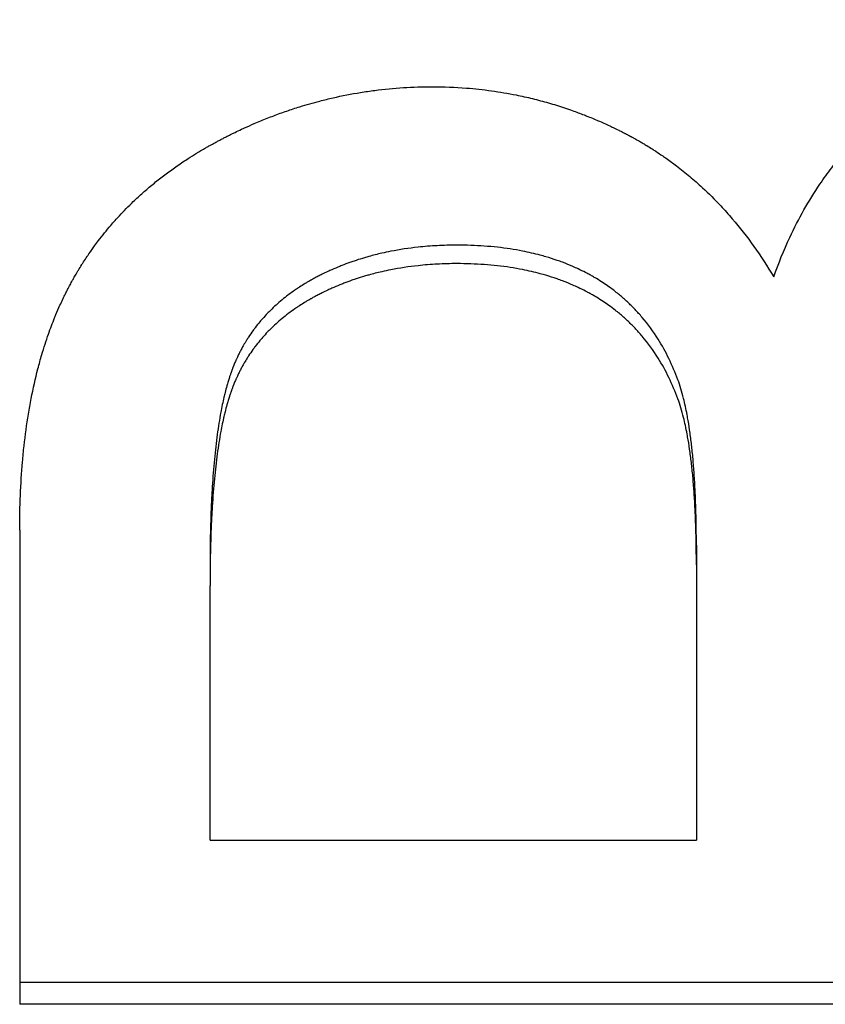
# Model space of a CAD drawing. Extents: x 0 to 59.1, y -2.4 to 2.4.
# Tile 2 of 13: x 0.635 to 0.875, y -1.427 to -1.133. Entities that reach past the tile are written whole.
import ezdxf

# ---------------------------------------------------------------- set-up
doc = ezdxf.new("R2010")
doc.units = 0
doc.header["$MEASUREMENT"] = 0
doc.layers.get('0').update_dxf_attribs({"linetype": 'CONTINUOUS'})

msp = doc.modelspace()

# ---------------------------------------------------------------- linework, layer by layer
for p, q in [((0.63518, -1.28529), (0.63518, -1.42653)), ((0.83677, -1.28972), (0.83677, -1.29564)), ((0.69189, -1.29588), (0.69189, -1.30182)), ((0.83677, -1.29564), (0.83677, -1.37763)), ((0.69189, -1.37763), (0.69189, -1.30182)), ((0.69189, -1.37763), (0.83677, -1.37763)), ((1.11518, -1.42653), (0.63518, -1.42653))]:
    msp.add_line(p, q)
for points, knots in [([(0.85982, -1.20983), (0.86124, -1.20577), (0.86283, -1.20185), (0.86458, -1.19808), (0.8659, -1.19526), (0.86731, -1.19252), (0.86881, -1.18987), (0.87031, -1.18721), (0.87191, -1.18465), (0.8736, -1.18216), (0.87416, -1.18134), (0.87474, -1.18052), (0.87532, -1.17971), (0.87649, -1.1781), (0.8777, -1.17652), (0.87895, -1.17498), (0.87957, -1.17421), (0.88021, -1.17345), (0.88086, -1.1727), (0.88215, -1.17121), (0.88348, -1.16975), (0.88486, -1.16832), (0.88555, -1.16761), (0.88624, -1.16691), (0.88695, -1.16622), (0.88801, -1.16519), (0.8891, -1.16417), (0.89021, -1.16318), (0.89058, -1.16285), (0.89095, -1.16252), (0.89133, -1.16219), (0.89208, -1.16154), (0.89284, -1.1609), (0.89361, -1.16027), (0.89399, -1.15995), (0.89438, -1.15964), (0.89477, -1.15933), (0.89536, -1.15886), (0.89595, -1.1584), (0.89655, -1.15794), (0.89714, -1.15749), (0.89775, -1.15704), (0.89836, -1.15659), (0.89897, -1.15615), (0.89958, -1.15571), (0.9002, -1.15528), (0.90041, -1.15513), (0.90062, -1.15499), (0.90082, -1.15485), (0.90114, -1.15463), (0.90145, -1.15442), (0.90177, -1.15421), (0.90187, -1.15413), (0.90198, -1.15406), (0.90208, -1.15399), (0.90261, -1.15364), (0.90314, -1.15329), (0.90367, -1.15295), (0.90378, -1.15288), (0.90389, -1.15281), (0.904, -1.15274), (0.90432, -1.15254), (0.90464, -1.15234), (0.90496, -1.15213), (0.90529, -1.15193), (0.90561, -1.15173), (0.90593, -1.15153), (0.90615, -1.1514), (0.90637, -1.15127), (0.90659, -1.15114), (0.90702, -1.15087), (0.90746, -1.15061), (0.9079, -1.15036), (0.90811, -1.15023), (0.90833, -1.1501), (0.90855, -1.14998), (0.90899, -1.14972), (0.90944, -1.14947), (0.90988, -1.14922), (0.9101, -1.1491), (0.91032, -1.14898), (0.91055, -1.14885), (0.91121, -1.14849), (0.91188, -1.14812), (0.91256, -1.14777), (0.91301, -1.14753), (0.91346, -1.1473), (0.91391, -1.14707), (0.91482, -1.14661), (0.91573, -1.14616), (0.91665, -1.14572), (0.91711, -1.1455), (0.91757, -1.14528), (0.91803, -1.14507), (0.91942, -1.14443), (0.92083, -1.14381), (0.92225, -1.14322), (0.92319, -1.14283), (0.92414, -1.14245), (0.9251, -1.14208), (0.92702, -1.14134), (0.92896, -1.14064), (0.93093, -1.14), (0.93192, -1.13967), (0.93291, -1.13936), (0.93391, -1.13906), (0.9369, -1.13816), (0.93995, -1.13736), (0.94307, -1.13666), (0.94514, -1.1362), (0.94724, -1.13578), (0.94937, -1.13541), (0.95362, -1.13467), (0.95798, -1.13411), (0.96245, -1.13374), (0.96691, -1.13337), (0.97148, -1.13319), (0.97616, -1.13319)], [0, 0, 0, 0, 0.166667, 0.166667, 0.166667, 0.291667, 0.291667, 0.291667, 0.416667, 0.416667, 0.416667, 0.458333, 0.458333, 0.458333, 0.541667, 0.541667, 0.541667, 0.583333, 0.583333, 0.583333, 0.666667, 0.666667, 0.666667, 0.708333, 0.708333, 0.708333, 0.770833, 0.770833, 0.770833, 0.791667, 0.791667, 0.791667, 0.833333, 0.833333, 0.833333, 0.854167, 0.854167, 0.854167, 0.885417, 0.885417, 0.885417, 0.916667, 0.916667, 0.916667, 0.947917, 0.947917, 0.947917, 0.958333, 0.958333, 0.958333, 0.973958, 0.973958, 0.973958, 0.979167, 0.979167, 0.979167, 1.005208, 1.005208, 1.005208, 1.010417, 1.010417, 1.010417, 1.026042, 1.026042, 1.026042, 1.041667, 1.041667, 1.041667, 1.052083, 1.052083, 1.052083, 1.072917, 1.072917, 1.072917, 1.083333, 1.083333, 1.083333, 1.104167, 1.104167, 1.104167, 1.114583, 1.114583, 1.114583, 1.145833, 1.145833, 1.145833, 1.166667, 1.166667, 1.166667, 1.208333, 1.208333, 1.208333, 1.229167, 1.229167, 1.229167, 1.291667, 1.291667, 1.291667, 1.333333, 1.333333, 1.333333, 1.416667, 1.416667, 1.416667, 1.458333, 1.458333, 1.458333, 1.583333, 1.583333, 1.583333, 1.666667, 1.666667, 1.666667, 1.833333, 1.833333, 1.833333, 2, 2, 2, 2]), ([(0.63518, -1.28529), (0.63518, -1.28175), (0.63525, -1.27828), (0.63539, -1.27489), (0.63553, -1.2715), (0.63574, -1.26819), (0.63602, -1.26496), (0.63616, -1.26334), (0.63632, -1.26174), (0.63649, -1.26016), (0.63685, -1.25693), (0.63728, -1.25379), (0.63778, -1.25072), (0.63804, -1.24916), (0.63831, -1.24761), (0.63861, -1.24609), (0.6392, -1.24304), (0.63986, -1.24009), (0.64061, -1.23722), (0.64098, -1.23578), (0.64137, -1.23437), (0.64178, -1.23298), (0.64239, -1.23089), (0.64305, -1.22885), (0.64375, -1.22687), (0.64433, -1.22521), (0.64494, -1.22359), (0.64558, -1.22201), (0.64571, -1.22169), (0.64584, -1.22137), (0.64597, -1.22106), (0.64637, -1.22012), (0.64677, -1.21919), (0.64718, -1.21827), (0.64746, -1.21766), (0.64774, -1.21705), (0.64803, -1.21645), (0.64817, -1.21615), (0.64831, -1.21585), (0.64846, -1.21556), (0.64868, -1.21511), (0.6489, -1.21467), (0.64912, -1.21423), (0.64934, -1.21379), (0.64957, -1.21335), (0.6498, -1.21292), (0.64987, -1.21277), (0.64995, -1.21263), (0.65003, -1.21248), (0.65026, -1.21205), (0.65049, -1.21162), (0.65073, -1.2112), (0.65088, -1.21091), (0.65104, -1.21063), (0.6512, -1.21034), (0.65128, -1.2102), (0.65136, -1.21006), (0.65144, -1.20992), (0.65169, -1.2095), (0.65193, -1.20907), (0.65218, -1.20865), (0.65234, -1.20838), (0.65251, -1.2081), (0.65268, -1.20782), (0.65301, -1.20726), (0.65335, -1.20671), (0.6537, -1.20616), (0.65387, -1.20589), (0.65404, -1.20562), (0.65422, -1.20535), (0.65457, -1.2048), (0.65492, -1.20426), (0.65528, -1.20373), (0.65546, -1.20346), (0.65565, -1.20319), (0.65583, -1.20292), (0.65638, -1.20213), (0.65694, -1.20133), (0.65751, -1.20055), (0.65789, -1.20003), (0.65827, -1.19951), (0.65866, -1.199), (0.65984, -1.19746), (0.66105, -1.19595), (0.66232, -1.19448), (0.66316, -1.1935), (0.66402, -1.19253), (0.6649, -1.19158), (0.66623, -1.19015), (0.6676, -1.18876), (0.66901, -1.1874), (0.66948, -1.18695), (0.66996, -1.1865), (0.67044, -1.18606), (0.67141, -1.18517), (0.67239, -1.18429), (0.67339, -1.18344), (0.6739, -1.18301), (0.6744, -1.18258), (0.67492, -1.18216), (0.67594, -1.18132), (0.67698, -1.18049), (0.67805, -1.17968), (0.67858, -1.17927), (0.67912, -1.17887), (0.67966, -1.17847), (0.68075, -1.17767), (0.68185, -1.17689), (0.68298, -1.17612), (0.68354, -1.17574), (0.68411, -1.17536), (0.68468, -1.17499), (0.68554, -1.17443), (0.68641, -1.17387), (0.68729, -1.17333), (0.68759, -1.17314), (0.68788, -1.17296), (0.68818, -1.17278), (0.68862, -1.17251), (0.68907, -1.17225), (0.68952, -1.17198), (0.68967, -1.17189), (0.68982, -1.17181), (0.68997, -1.17172), (0.69028, -1.17154), (0.69058, -1.17137), (0.69088, -1.17119), (0.69103, -1.17111), (0.69119, -1.17102), (0.69134, -1.17093), (0.69165, -1.17076), (0.69195, -1.17059), (0.69226, -1.17042), (0.69272, -1.17016), (0.69319, -1.16991), (0.69365, -1.16965), (0.69381, -1.16957), (0.69397, -1.16949), (0.69412, -1.1694), (0.69444, -1.16924), (0.69475, -1.16907), (0.69507, -1.16891), (0.69522, -1.16882), (0.69538, -1.16874), (0.69554, -1.16866), (0.69585, -1.1685), (0.69617, -1.16833), (0.69648, -1.16817), (0.69664, -1.16809), (0.6968, -1.16801), (0.69696, -1.16793), (0.69743, -1.16769), (0.6979, -1.16746), (0.69838, -1.16722), (0.69869, -1.16707), (0.69901, -1.16691), (0.69933, -1.16676), (0.69996, -1.16645), (0.7006, -1.16615), (0.70123, -1.16585), (0.70155, -1.16571), (0.70187, -1.16556), (0.70219, -1.16541), (0.70314, -1.16498), (0.7041, -1.16455), (0.70506, -1.16414), (0.7057, -1.16386), (0.70634, -1.16359), (0.70698, -1.16333), (0.70827, -1.1628), (0.70955, -1.16229), (0.71085, -1.1618), (0.71149, -1.16155), (0.71214, -1.16131), (0.71279, -1.16108), (0.71408, -1.16061), (0.71538, -1.16016), (0.71669, -1.15974), (0.71734, -1.15952), (0.71799, -1.15932), (0.71865, -1.15911), (0.72061, -1.1585), (0.72258, -1.15794), (0.72456, -1.15742), (0.72588, -1.15708), (0.72721, -1.15676), (0.72853, -1.15645), (0.73125, -1.15584), (0.73398, -1.1553), (0.73673, -1.15486), (0.73813, -1.15463), (0.73954, -1.15443), (0.74095, -1.15425), (0.74378, -1.15388), (0.74662, -1.15361), (0.74948, -1.15343), (0.75234, -1.15325), (0.75521, -1.15316), (0.75811, -1.15316)], [0, 0, 0, 0, 0.119568, 0.119568, 0.119568, 0.239137, 0.239137, 0.239137, 0.298921, 0.298921, 0.298921, 0.421205, 0.421205, 0.421205, 0.483705, 0.483705, 0.483705, 0.608705, 0.608705, 0.608705, 0.671205, 0.671205, 0.671205, 0.764955, 0.764955, 0.764955, 0.84308, 0.84308, 0.84308, 0.858705, 0.858705, 0.858705, 0.90558, 0.90558, 0.90558, 0.93683, 0.93683, 0.93683, 0.952455, 0.952455, 0.952455, 0.975893, 0.975893, 0.975893, 0.99933, 0.99933, 0.99933, 1.007143, 1.007143, 1.007143, 1.03058, 1.03058, 1.03058, 1.046205, 1.046205, 1.046205, 1.054018, 1.054018, 1.054018, 1.077455, 1.077455, 1.077455, 1.09308, 1.09308, 1.09308, 1.12433, 1.12433, 1.12433, 1.139955, 1.139955, 1.139955, 1.171205, 1.171205, 1.171205, 1.18683, 1.18683, 1.18683, 1.233705, 1.233705, 1.233705, 1.264955, 1.264955, 1.264955, 1.358705, 1.358705, 1.358705, 1.421205, 1.421205, 1.421205, 1.514955, 1.514955, 1.514955, 1.546205, 1.546205, 1.546205, 1.608705, 1.608705, 1.608705, 1.639955, 1.639955, 1.639955, 1.702455, 1.702455, 1.702455, 1.733705, 1.733705, 1.733705, 1.796205, 1.796205, 1.796205, 1.827455, 1.827455, 1.827455, 1.87433, 1.87433, 1.87433, 1.889955, 1.889955, 1.889955, 1.913393, 1.913393, 1.913393, 1.921205, 1.921205, 1.921205, 1.93683, 1.93683, 1.93683, 1.944643, 1.944643, 1.944643, 1.960268, 1.960268, 1.960268, 1.983705, 1.983705, 1.983705, 1.991518, 1.991518, 1.991518, 2.007143, 2.007143, 2.007143, 2.014955, 2.014955, 2.014955, 2.03058, 2.03058, 2.03058, 2.038393, 2.038393, 2.038393, 2.06183, 2.06183, 2.06183, 2.077455, 2.077455, 2.077455, 2.108705, 2.108705, 2.108705, 2.12433, 2.12433, 2.12433, 2.171205, 2.171205, 2.171205, 2.202455, 2.202455, 2.202455, 2.264955, 2.264955, 2.264955, 2.296205, 2.296205, 2.296205, 2.358705, 2.358705, 2.358705, 2.389955, 2.389955, 2.389955, 2.483705, 2.483705, 2.483705, 2.546205, 2.546205, 2.546205, 2.673921, 2.673921, 2.673921, 2.739137, 2.739137, 2.739137, 2.869568, 2.869568, 2.869568, 3, 3, 3, 3]), ([(0.75811, -1.15316), (0.76152, -1.15316), (0.76491, -1.15329), (0.76825, -1.15355), (0.77076, -1.15375), (0.77325, -1.15402), (0.77573, -1.15436), (0.7782, -1.1547), (0.78065, -1.15512), (0.78308, -1.15561), (0.7839, -1.15578), (0.7847, -1.15595), (0.78551, -1.15613), (0.78713, -1.15649), (0.78873, -1.15688), (0.79033, -1.15731), (0.79113, -1.15752), (0.79192, -1.15774), (0.79272, -1.15797), (0.79431, -1.15843), (0.79589, -1.15892), (0.79746, -1.15944), (0.79825, -1.1597), (0.79903, -1.15997), (0.79981, -1.16025), (0.80098, -1.16067), (0.80215, -1.1611), (0.80331, -1.16155), (0.8037, -1.1617), (0.80409, -1.16186), (0.80448, -1.16201), (0.80564, -1.16248), (0.80679, -1.16296), (0.80794, -1.16346), (0.80852, -1.16372), (0.80909, -1.16397), (0.80966, -1.16423), (0.81024, -1.16449), (0.81081, -1.16476), (0.81138, -1.16502), (0.81157, -1.16511), (0.81176, -1.1652), (0.81195, -1.1653), (0.81252, -1.16557), (0.81308, -1.16584), (0.81365, -1.16613), (0.81375, -1.16617), (0.81384, -1.16622), (0.81394, -1.16627), (0.81441, -1.1665), (0.81488, -1.16674), (0.81535, -1.16698), (0.81544, -1.16703), (0.81554, -1.16708), (0.81563, -1.16713), (0.81582, -1.16723), (0.81601, -1.16732), (0.8162, -1.16742), (0.81629, -1.16747), (0.81638, -1.16752), (0.81648, -1.16757), (0.81666, -1.16767), (0.81685, -1.16777), (0.81704, -1.16787), (0.81713, -1.16792), (0.81722, -1.16797), (0.81732, -1.16802), (0.8175, -1.16812), (0.81769, -1.16822), (0.81788, -1.16832), (0.81797, -1.16837), (0.81806, -1.16842), (0.81815, -1.16847), (0.81834, -1.16858), (0.81852, -1.16868), (0.81871, -1.16878), (0.8188, -1.16883), (0.81889, -1.16888), (0.81898, -1.16894), (0.81926, -1.16909), (0.81953, -1.16925), (0.81981, -1.16941), (0.81999, -1.16951), (0.82017, -1.16962), (0.82036, -1.16972), (0.82072, -1.16994), (0.82108, -1.17015), (0.82144, -1.17037), (0.82162, -1.17048), (0.8218, -1.17058), (0.82198, -1.17069), (0.82252, -1.17102), (0.82306, -1.17135), (0.82359, -1.17169), (0.82395, -1.17192), (0.8243, -1.17214), (0.82465, -1.17237), (0.82536, -1.17283), (0.82606, -1.1733), (0.82675, -1.17377), (0.8271, -1.17401), (0.82744, -1.17425), (0.82779, -1.17449), (0.82882, -1.17522), (0.82983, -1.17596), (0.83084, -1.17673), (0.8315, -1.17724), (0.83217, -1.17775), (0.83283, -1.17828), (0.83414, -1.17933), (0.83543, -1.18041), (0.8367, -1.18153), (0.83733, -1.18209), (0.83796, -1.18266), (0.83858, -1.18323), (0.84044, -1.18496), (0.84226, -1.18676), (0.84401, -1.18863), (0.84519, -1.18988), (0.84633, -1.19116), (0.84746, -1.19248), (0.84971, -1.19511), (0.85186, -1.19787), (0.85392, -1.20077), (0.85598, -1.20366), (0.85795, -1.20668), (0.85982, -1.20983)], [0, 0, 0, 0, 0.166667, 0.166667, 0.166667, 0.291667, 0.291667, 0.291667, 0.416667, 0.416667, 0.416667, 0.458333, 0.458333, 0.458333, 0.541667, 0.541667, 0.541667, 0.583333, 0.583333, 0.583333, 0.666667, 0.666667, 0.666667, 0.708333, 0.708333, 0.708333, 0.770833, 0.770833, 0.770833, 0.791667, 0.791667, 0.791667, 0.854167, 0.854167, 0.854167, 0.885417, 0.885417, 0.885417, 0.916667, 0.916667, 0.916667, 0.927083, 0.927083, 0.927083, 0.958333, 0.958333, 0.958333, 0.963542, 0.963542, 0.963542, 0.989583, 0.989583, 0.989583, 0.994792, 0.994792, 0.994792, 1.005208, 1.005208, 1.005208, 1.010417, 1.010417, 1.010417, 1.020833, 1.020833, 1.020833, 1.026042, 1.026042, 1.026042, 1.036458, 1.036458, 1.036458, 1.041667, 1.041667, 1.041667, 1.052083, 1.052083, 1.052083, 1.057292, 1.057292, 1.057292, 1.072917, 1.072917, 1.072917, 1.083333, 1.083333, 1.083333, 1.104167, 1.104167, 1.104167, 1.114583, 1.114583, 1.114583, 1.145833, 1.145833, 1.145833, 1.166667, 1.166667, 1.166667, 1.208333, 1.208333, 1.208333, 1.229167, 1.229167, 1.229167, 1.291667, 1.291667, 1.291667, 1.333333, 1.333333, 1.333333, 1.416667, 1.416667, 1.416667, 1.458333, 1.458333, 1.458333, 1.583333, 1.583333, 1.583333, 1.666667, 1.666667, 1.666667, 1.833333, 1.833333, 1.833333, 2, 2, 2, 2]), ([(0.76543, -1.20036), (0.76345, -1.20036), (0.76149, -1.20041), (0.75957, -1.20051), (0.75765, -1.20061), (0.75575, -1.20076), (0.75389, -1.20096), (0.7511, -1.20126), (0.74837, -1.20167), (0.7457, -1.20219), (0.74482, -1.20237), (0.74394, -1.20255), (0.74306, -1.20275), (0.74175, -1.20305), (0.74046, -1.20338), (0.73919, -1.20373), (0.73876, -1.20385), (0.73834, -1.20397), (0.73792, -1.2041), (0.73707, -1.20435), (0.73624, -1.20461), (0.73541, -1.20488), (0.73499, -1.20502), (0.73458, -1.20516), (0.73417, -1.2053), (0.73335, -1.20559), (0.73254, -1.20589), (0.73173, -1.2062), (0.73133, -1.20635), (0.73093, -1.20651), (0.73053, -1.20667), (0.72973, -1.207), (0.72894, -1.20733), (0.72815, -1.20768), (0.72776, -1.20785), (0.72737, -1.20803), (0.72698, -1.20821), (0.7264, -1.20848), (0.72582, -1.20876), (0.72525, -1.20904), (0.72506, -1.20914), (0.72486, -1.20923), (0.72467, -1.20933), (0.72429, -1.20952), (0.72391, -1.20972), (0.72354, -1.20992), (0.72335, -1.21002), (0.72316, -1.21012), (0.72297, -1.21022), (0.72269, -1.21037), (0.72242, -1.21052), (0.72214, -1.21068), (0.72205, -1.21073), (0.72196, -1.21078), (0.72186, -1.21083), (0.72168, -1.21093), (0.7215, -1.21104), (0.72132, -1.21114), (0.72123, -1.21119), (0.72114, -1.21125), (0.72105, -1.2113), (0.72078, -1.21146), (0.72051, -1.21162), (0.72024, -1.21178), (0.72006, -1.21188), (0.71989, -1.21199), (0.71971, -1.2121), (0.71918, -1.21243), (0.71866, -1.21276), (0.71815, -1.21309), (0.71781, -1.21332), (0.71748, -1.21355), (0.71714, -1.21378), (0.71648, -1.21424), (0.71583, -1.21471), (0.71519, -1.21519), (0.71487, -1.21543), (0.71456, -1.21567), (0.71425, -1.21591), (0.71363, -1.2164), (0.71302, -1.21691), (0.71243, -1.21742), (0.71213, -1.21767), (0.71184, -1.21793), (0.71155, -1.21819), (0.71097, -1.21871), (0.71041, -1.21924), (0.70986, -1.21979), (0.70959, -1.22006), (0.70932, -1.22033), (0.70905, -1.22061), (0.70852, -1.22116), (0.708, -1.22172), (0.7075, -1.22229), (0.70724, -1.22258), (0.707, -1.22287), (0.70675, -1.22316), (0.70626, -1.22374), (0.70579, -1.22434), (0.70533, -1.22494), (0.7051, -1.22524), (0.70487, -1.22555), (0.70465, -1.22585), (0.70421, -1.22647), (0.70378, -1.22709), (0.70336, -1.22772), (0.70316, -1.22804), (0.70295, -1.22836), (0.70275, -1.22868), (0.70245, -1.22917), (0.70216, -1.22965), (0.70188, -1.23015), (0.70178, -1.23031), (0.70169, -1.23048), (0.7016, -1.23064), (0.70141, -1.23098), (0.70123, -1.23131), (0.70105, -1.23165), (0.70096, -1.23182), (0.70087, -1.23199), (0.70079, -1.23216), (0.70061, -1.2325), (0.70044, -1.23284), (0.70027, -1.23318), (0.70019, -1.23336), (0.70011, -1.23353), (0.70003, -1.2337), (0.6999, -1.23396), (0.69978, -1.23422), (0.69967, -1.23449), (0.69963, -1.23458), (0.69959, -1.23466), (0.69955, -1.23475), (0.69947, -1.23493), (0.69939, -1.2351), (0.69932, -1.23528), (0.69928, -1.23537), (0.69924, -1.23546), (0.6992, -1.23555), (0.69913, -1.23573), (0.69906, -1.2359), (0.69898, -1.23608), (0.69895, -1.23617), (0.69891, -1.23626), (0.69887, -1.23635), (0.6988, -1.23653), (0.69873, -1.23671), (0.69866, -1.2369), (0.69862, -1.23699), (0.69859, -1.23708), (0.69855, -1.23717), (0.69848, -1.23735), (0.69841, -1.23754), (0.69834, -1.23772), (0.69831, -1.23782), (0.69828, -1.23791), (0.69824, -1.23801), (0.69817, -1.2382), (0.69811, -1.23839), (0.69804, -1.23858), (0.69801, -1.23868), (0.69797, -1.23877), (0.69794, -1.23887), (0.69784, -1.23916), (0.69774, -1.23946), (0.69764, -1.23976), (0.69758, -1.23996), (0.69751, -1.24017), (0.69745, -1.24037), (0.69732, -1.24078), (0.6972, -1.2412), (0.69707, -1.24163), (0.69701, -1.24184), (0.69695, -1.24206), (0.69689, -1.24227), (0.69671, -1.24293), (0.69653, -1.24359), (0.69636, -1.24428), (0.69624, -1.24474), (0.69613, -1.24521), (0.69602, -1.24568), (0.69569, -1.2471), (0.69538, -1.2486), (0.69509, -1.25016), (0.6949, -1.25121), (0.69471, -1.25228), (0.69453, -1.25339), (0.69418, -1.2556), (0.69386, -1.25794), (0.69358, -1.2604), (0.69344, -1.26164), (0.69331, -1.2629), (0.69319, -1.26419), (0.69294, -1.26678), (0.69273, -1.26949), (0.69255, -1.27233), (0.69246, -1.27375), (0.69238, -1.2752), (0.69231, -1.27667), (0.69217, -1.27963), (0.69207, -1.28271), (0.692, -1.28591), (0.69193, -1.28912), (0.69189, -1.29244), (0.69189, -1.29588)], [0, 0, 0, 0, 0.125, 0.125, 0.125, 0.25, 0.25, 0.25, 0.4375, 0.4375, 0.4375, 0.5, 0.5, 0.5, 0.59375, 0.59375, 0.59375, 0.625, 0.625, 0.625, 0.6875, 0.6875, 0.6875, 0.71875, 0.71875, 0.71875, 0.78125, 0.78125, 0.78125, 0.8125, 0.8125, 0.8125, 0.875, 0.875, 0.875, 0.90625, 0.90625, 0.90625, 0.953125, 0.953125, 0.953125, 0.96875, 0.96875, 0.96875, 1, 1, 1, 1.015625, 1.015625, 1.015625, 1.039062, 1.039062, 1.039062, 1.046875, 1.046875, 1.046875, 1.0625, 1.0625, 1.0625, 1.070312, 1.070312, 1.070312, 1.09375, 1.09375, 1.09375, 1.109375, 1.109375, 1.109375, 1.15625, 1.15625, 1.15625, 1.1875, 1.1875, 1.1875, 1.25, 1.25, 1.25, 1.28125, 1.28125, 1.28125, 1.34375, 1.34375, 1.34375, 1.375, 1.375, 1.375, 1.4375, 1.4375, 1.4375, 1.46875, 1.46875, 1.46875, 1.53125, 1.53125, 1.53125, 1.5625, 1.5625, 1.5625, 1.625, 1.625, 1.625, 1.65625, 1.65625, 1.65625, 1.71875, 1.71875, 1.71875, 1.75, 1.75, 1.75, 1.796875, 1.796875, 1.796875, 1.8125, 1.8125, 1.8125, 1.84375, 1.84375, 1.84375, 1.859375, 1.859375, 1.859375, 1.890625, 1.890625, 1.890625, 1.90625, 1.90625, 1.90625, 1.929688, 1.929688, 1.929688, 1.9375, 1.9375, 1.9375, 1.953125, 1.953125, 1.953125, 1.960938, 1.960938, 1.960938, 1.976562, 1.976562, 1.976562, 1.984375, 1.984375, 1.984375, 2, 2, 2, 2.007812, 2.007812, 2.007812, 2.023438, 2.023438, 2.023438, 2.03125, 2.03125, 2.03125, 2.046875, 2.046875, 2.046875, 2.054688, 2.054688, 2.054688, 2.078125, 2.078125, 2.078125, 2.09375, 2.09375, 2.09375, 2.125, 2.125, 2.125, 2.140625, 2.140625, 2.140625, 2.1875, 2.1875, 2.1875, 2.21875, 2.21875, 2.21875, 2.3125, 2.3125, 2.3125, 2.375, 2.375, 2.375, 2.5, 2.5, 2.5, 2.5625, 2.5625, 2.5625, 2.6875, 2.6875, 2.6875, 2.75, 2.75, 2.75, 2.875, 2.875, 2.875, 3, 3, 3, 3]), ([(0.83128, -1.24049), (0.83047, -1.2383), (0.82957, -1.23619), (0.82858, -1.23417), (0.8276, -1.23214), (0.82652, -1.23021), (0.82537, -1.22837), (0.82392, -1.22606), (0.82233, -1.2239), (0.82062, -1.22187), (0.82027, -1.22146), (0.81992, -1.22106), (0.81957, -1.22067), (0.81886, -1.21988), (0.81813, -1.21911), (0.81738, -1.21837), (0.817, -1.218), (0.81662, -1.21763), (0.81623, -1.21727), (0.81546, -1.21655), (0.81466, -1.21585), (0.81385, -1.21517), (0.81344, -1.21484), (0.81303, -1.2145), (0.81261, -1.21418), (0.81198, -1.21369), (0.81134, -1.21321), (0.81068, -1.21274), (0.81014, -1.21236), (0.80959, -1.21198), (0.80903, -1.21161), (0.80835, -1.21116), (0.80767, -1.21073), (0.80697, -1.21031), (0.80685, -1.21024), (0.80674, -1.21017), (0.80662, -1.21011), (0.80627, -1.2099), (0.80592, -1.20969), (0.80556, -1.20949), (0.8052, -1.20929), (0.80484, -1.2091), (0.80448, -1.2089), (0.80424, -1.20877), (0.804, -1.20865), (0.80376, -1.20852), (0.80302, -1.20814), (0.80228, -1.20777), (0.80153, -1.20742), (0.80103, -1.20719), (0.80052, -1.20696), (0.80001, -1.20673), (0.79898, -1.20629), (0.79794, -1.20586), (0.79688, -1.20546), (0.79634, -1.20526), (0.79581, -1.20507), (0.79526, -1.20488), (0.79418, -1.2045), (0.79308, -1.20415), (0.79195, -1.20382), (0.79139, -1.20366), (0.79082, -1.2035), (0.79025, -1.20334), (0.78854, -1.20289), (0.78678, -1.20248), (0.78497, -1.20213), (0.78377, -1.20189), (0.78254, -1.20168), (0.7813, -1.20149), (0.77881, -1.20111), (0.77625, -1.20083), (0.7736, -1.20064), (0.77096, -1.20045), (0.76823, -1.20036), (0.76543, -1.20036)], [0, 0, 0, 0, 0.166667, 0.166667, 0.166667, 0.333333, 0.333333, 0.333333, 0.541667, 0.541667, 0.541667, 0.583333, 0.583333, 0.583333, 0.666667, 0.666667, 0.666667, 0.708333, 0.708333, 0.708333, 0.791667, 0.791667, 0.791667, 0.833333, 0.833333, 0.833333, 0.895833, 0.895833, 0.895833, 0.947917, 0.947917, 0.947917, 1.010417, 1.010417, 1.010417, 1.020833, 1.020833, 1.020833, 1.052083, 1.052083, 1.052083, 1.083333, 1.083333, 1.083333, 1.104167, 1.104167, 1.104167, 1.166667, 1.166667, 1.166667, 1.208333, 1.208333, 1.208333, 1.291667, 1.291667, 1.291667, 1.333333, 1.333333, 1.333333, 1.416667, 1.416667, 1.416667, 1.458333, 1.458333, 1.458333, 1.583333, 1.583333, 1.583333, 1.666667, 1.666667, 1.666667, 1.833333, 1.833333, 1.833333, 2, 2, 2, 2]), ([(0.76543, -1.20586), (0.76345, -1.20586), (0.76149, -1.20591), (0.75957, -1.20602), (0.75765, -1.20612), (0.75575, -1.20627), (0.75389, -1.20647), (0.7511, -1.20677), (0.74837, -1.20718), (0.7457, -1.20771), (0.74482, -1.20788), (0.74394, -1.20807), (0.74306, -1.20827), (0.74175, -1.20857), (0.74046, -1.2089), (0.73919, -1.20925), (0.73876, -1.20937), (0.73834, -1.20949), (0.73792, -1.20962), (0.73707, -1.20987), (0.73624, -1.21013), (0.73541, -1.21041), (0.73499, -1.21055), (0.73458, -1.21069), (0.73417, -1.21083), (0.73335, -1.21112), (0.73254, -1.21142), (0.73173, -1.21173), (0.73133, -1.21189), (0.73093, -1.21205), (0.73053, -1.21221), (0.72973, -1.21253), (0.72894, -1.21287), (0.72815, -1.21322), (0.72776, -1.2134), (0.72737, -1.21357), (0.72698, -1.21375), (0.7264, -1.21403), (0.72582, -1.2143), (0.72525, -1.21459), (0.72506, -1.21469), (0.72486, -1.21478), (0.72467, -1.21488), (0.72429, -1.21507), (0.72391, -1.21527), (0.72354, -1.21547), (0.72335, -1.21557), (0.72316, -1.21567), (0.72297, -1.21577), (0.72269, -1.21592), (0.72242, -1.21607), (0.72214, -1.21623), (0.72205, -1.21628), (0.72196, -1.21633), (0.72186, -1.21638), (0.72168, -1.21649), (0.7215, -1.21659), (0.72132, -1.2167), (0.72123, -1.21675), (0.72114, -1.2168), (0.72105, -1.21686), (0.72078, -1.21701), (0.72051, -1.21717), (0.72024, -1.21734), (0.72006, -1.21744), (0.71989, -1.21755), (0.71971, -1.21766), (0.71918, -1.21799), (0.71866, -1.21832), (0.71815, -1.21866), (0.71781, -1.21888), (0.71748, -1.21911), (0.71714, -1.21934), (0.71648, -1.21981), (0.71583, -1.22028), (0.71519, -1.22076), (0.71487, -1.221), (0.71456, -1.22125), (0.71425, -1.22149), (0.71363, -1.22198), (0.71302, -1.22249), (0.71243, -1.223), (0.71213, -1.22326), (0.71184, -1.22352), (0.71155, -1.22378), (0.71097, -1.2243), (0.71041, -1.22484), (0.70986, -1.22538), (0.70959, -1.22565), (0.70932, -1.22593), (0.70905, -1.22621), (0.70852, -1.22676), (0.708, -1.22733), (0.7075, -1.2279), (0.70724, -1.22819), (0.707, -1.22848), (0.70675, -1.22877), (0.70626, -1.22936), (0.70579, -1.22995), (0.70533, -1.23056), (0.7051, -1.23086), (0.70487, -1.23117), (0.70465, -1.23148), (0.70421, -1.23209), (0.70378, -1.23272), (0.70336, -1.23336), (0.70316, -1.23367), (0.70295, -1.23399), (0.70275, -1.23432), (0.70245, -1.2348), (0.70216, -1.23529), (0.70188, -1.23579), (0.70178, -1.23596), (0.70169, -1.23612), (0.7016, -1.23629), (0.70141, -1.23662), (0.70123, -1.23696), (0.70105, -1.2373), (0.70096, -1.23747), (0.70087, -1.23764), (0.70079, -1.23781), (0.70061, -1.23815), (0.70044, -1.23849), (0.70027, -1.23884), (0.70019, -1.23901), (0.70011, -1.23919), (0.70003, -1.23936), (0.6999, -1.23962), (0.69978, -1.23989), (0.69967, -1.24015), (0.69963, -1.24024), (0.69959, -1.24033), (0.69955, -1.24042), (0.69947, -1.24059), (0.69939, -1.24077), (0.69932, -1.24095), (0.69928, -1.24104), (0.69924, -1.24113), (0.6992, -1.24122), (0.69913, -1.24139), (0.69906, -1.24157), (0.69898, -1.24175), (0.69895, -1.24184), (0.69891, -1.24193), (0.69887, -1.24202), (0.6988, -1.24221), (0.69873, -1.24239), (0.69866, -1.24257), (0.69862, -1.24266), (0.69859, -1.24275), (0.69855, -1.24284), (0.69848, -1.24303), (0.69841, -1.24321), (0.69834, -1.2434), (0.69831, -1.2435), (0.69828, -1.24359), (0.69824, -1.24369), (0.69817, -1.24388), (0.69811, -1.24407), (0.69804, -1.24426), (0.69801, -1.24436), (0.69797, -1.24446), (0.69794, -1.24455), (0.69784, -1.24485), (0.69774, -1.24515), (0.69764, -1.24545), (0.69758, -1.24565), (0.69751, -1.24586), (0.69745, -1.24606), (0.69732, -1.24647), (0.6972, -1.2469), (0.69707, -1.24732), (0.69701, -1.24754), (0.69695, -1.24775), (0.69689, -1.24797), (0.69671, -1.24863), (0.69653, -1.2493), (0.69636, -1.24999), (0.69624, -1.25045), (0.69613, -1.25092), (0.69602, -1.2514), (0.69569, -1.25282), (0.69538, -1.25433), (0.69509, -1.2559), (0.6949, -1.25695), (0.69471, -1.25803), (0.69453, -1.25914), (0.69418, -1.26136), (0.69386, -1.26371), (0.69358, -1.26619), (0.69344, -1.26742), (0.69331, -1.26869), (0.69319, -1.26999), (0.69294, -1.27259), (0.69273, -1.27532), (0.69255, -1.27817), (0.69246, -1.27959), (0.69238, -1.28105), (0.69231, -1.28253), (0.69217, -1.2855), (0.69207, -1.2886), (0.692, -1.29181), (0.69193, -1.29503), (0.69189, -1.29837), (0.69189, -1.30182)], [0, 0, 0, 0, 0.125, 0.125, 0.125, 0.25, 0.25, 0.25, 0.4375, 0.4375, 0.4375, 0.5, 0.5, 0.5, 0.59375, 0.59375, 0.59375, 0.625, 0.625, 0.625, 0.6875, 0.6875, 0.6875, 0.71875, 0.71875, 0.71875, 0.78125, 0.78125, 0.78125, 0.8125, 0.8125, 0.8125, 0.875, 0.875, 0.875, 0.90625, 0.90625, 0.90625, 0.953125, 0.953125, 0.953125, 0.96875, 0.96875, 0.96875, 1, 1, 1, 1.015625, 1.015625, 1.015625, 1.039062, 1.039062, 1.039062, 1.046875, 1.046875, 1.046875, 1.0625, 1.0625, 1.0625, 1.070312, 1.070312, 1.070312, 1.09375, 1.09375, 1.09375, 1.109375, 1.109375, 1.109375, 1.15625, 1.15625, 1.15625, 1.1875, 1.1875, 1.1875, 1.25, 1.25, 1.25, 1.28125, 1.28125, 1.28125, 1.34375, 1.34375, 1.34375, 1.375, 1.375, 1.375, 1.4375, 1.4375, 1.4375, 1.46875, 1.46875, 1.46875, 1.53125, 1.53125, 1.53125, 1.5625, 1.5625, 1.5625, 1.625, 1.625, 1.625, 1.65625, 1.65625, 1.65625, 1.71875, 1.71875, 1.71875, 1.75, 1.75, 1.75, 1.796875, 1.796875, 1.796875, 1.8125, 1.8125, 1.8125, 1.84375, 1.84375, 1.84375, 1.859375, 1.859375, 1.859375, 1.890625, 1.890625, 1.890625, 1.90625, 1.90625, 1.90625, 1.929688, 1.929688, 1.929688, 1.9375, 1.9375, 1.9375, 1.953125, 1.953125, 1.953125, 1.960938, 1.960938, 1.960938, 1.976562, 1.976562, 1.976562, 1.984375, 1.984375, 1.984375, 2, 2, 2, 2.007812, 2.007812, 2.007812, 2.023438, 2.023438, 2.023438, 2.03125, 2.03125, 2.03125, 2.046875, 2.046875, 2.046875, 2.054688, 2.054688, 2.054688, 2.078125, 2.078125, 2.078125, 2.09375, 2.09375, 2.09375, 2.125, 2.125, 2.125, 2.140625, 2.140625, 2.140625, 2.1875, 2.1875, 2.1875, 2.21875, 2.21875, 2.21875, 2.3125, 2.3125, 2.3125, 2.375, 2.375, 2.375, 2.5, 2.5, 2.5, 2.5625, 2.5625, 2.5625, 2.6875, 2.6875, 2.6875, 2.75, 2.75, 2.75, 2.875, 2.875, 2.875, 3, 3, 3, 3]), ([(0.83128, -1.24618), (0.83047, -1.24398), (0.82957, -1.24186), (0.82858, -1.23983), (0.8276, -1.2378), (0.82652, -1.23586), (0.82537, -1.234), (0.82392, -1.23169), (0.82233, -1.22951), (0.82062, -1.22747), (0.82027, -1.22707), (0.81992, -1.22666), (0.81957, -1.22627), (0.81886, -1.22548), (0.81813, -1.22471), (0.81738, -1.22396), (0.817, -1.22359), (0.81662, -1.22322), (0.81623, -1.22286), (0.81546, -1.22213), (0.81466, -1.22143), (0.81385, -1.22075), (0.81344, -1.22041), (0.81303, -1.22007), (0.81261, -1.21975), (0.81198, -1.21925), (0.81134, -1.21877), (0.81068, -1.21831), (0.81014, -1.21792), (0.80959, -1.21754), (0.80903, -1.21716), (0.80835, -1.21672), (0.80767, -1.21629), (0.80697, -1.21587), (0.80685, -1.2158), (0.80674, -1.21573), (0.80662, -1.21566), (0.80627, -1.21545), (0.80592, -1.21524), (0.80556, -1.21504), (0.8052, -1.21484), (0.80484, -1.21464), (0.80448, -1.21445), (0.80424, -1.21432), (0.804, -1.21419), (0.80376, -1.21406), (0.80302, -1.21368), (0.80228, -1.21331), (0.80153, -1.21296), (0.80103, -1.21272), (0.80052, -1.21249), (0.80001, -1.21227), (0.79898, -1.21182), (0.79794, -1.21139), (0.79688, -1.21099), (0.79634, -1.21079), (0.79581, -1.2106), (0.79526, -1.21041), (0.79418, -1.21003), (0.79308, -1.20967), (0.79195, -1.20934), (0.79139, -1.20918), (0.79082, -1.20902), (0.79025, -1.20886), (0.78854, -1.2084), (0.78678, -1.208), (0.78497, -1.20764), (0.78377, -1.2074), (0.78254, -1.20719), (0.7813, -1.207), (0.77881, -1.20662), (0.77625, -1.20634), (0.7736, -1.20615), (0.77096, -1.20596), (0.76823, -1.20586), (0.76543, -1.20586)], [0, 0, 0, 0, 0.166667, 0.166667, 0.166667, 0.333333, 0.333333, 0.333333, 0.541667, 0.541667, 0.541667, 0.583333, 0.583333, 0.583333, 0.666667, 0.666667, 0.666667, 0.708333, 0.708333, 0.708333, 0.791667, 0.791667, 0.791667, 0.833333, 0.833333, 0.833333, 0.895833, 0.895833, 0.895833, 0.947917, 0.947917, 0.947917, 1.010417, 1.010417, 1.010417, 1.020833, 1.020833, 1.020833, 1.052083, 1.052083, 1.052083, 1.083333, 1.083333, 1.083333, 1.104167, 1.104167, 1.104167, 1.166667, 1.166667, 1.166667, 1.208333, 1.208333, 1.208333, 1.291667, 1.291667, 1.291667, 1.333333, 1.333333, 1.333333, 1.416667, 1.416667, 1.416667, 1.458333, 1.458333, 1.458333, 1.583333, 1.583333, 1.583333, 1.666667, 1.666667, 1.666667, 1.833333, 1.833333, 1.833333, 2, 2, 2, 2]), ([(0.83677, -1.28972), (0.83677, -1.28783), (0.83676, -1.28598), (0.83673, -1.28417), (0.8367, -1.28237), (0.83667, -1.2806), (0.83662, -1.27888), (0.83654, -1.2763), (0.83643, -1.27382), (0.8363, -1.27143), (0.83626, -1.27064), (0.83621, -1.26985), (0.83616, -1.26908), (0.83606, -1.26753), (0.83594, -1.26603), (0.83582, -1.26457), (0.83575, -1.26384), (0.83569, -1.26313), (0.83562, -1.26242), (0.83548, -1.261), (0.83532, -1.25963), (0.83516, -1.25831), (0.83508, -1.25764), (0.83499, -1.25699), (0.8349, -1.25635), (0.83472, -1.25507), (0.83453, -1.25383), (0.83433, -1.25264), (0.83423, -1.25205), (0.83412, -1.25146), (0.83401, -1.25089), (0.83369, -1.24917), (0.83334, -1.24754), (0.83296, -1.24603), (0.83245, -1.244), (0.83189, -1.24216), (0.83128, -1.24049)], [0, 0, 0, 0, 0.083333, 0.083333, 0.083333, 0.166667, 0.166667, 0.166667, 0.291667, 0.291667, 0.291667, 0.333333, 0.333333, 0.333333, 0.416667, 0.416667, 0.416667, 0.458333, 0.458333, 0.458333, 0.541667, 0.541667, 0.541667, 0.583333, 0.583333, 0.583333, 0.666667, 0.666667, 0.666667, 0.708333, 0.708333, 0.708333, 0.833333, 0.833333, 0.833333, 1, 1, 1, 1]), ([(0.83677, -1.29564), (0.83677, -1.29374), (0.83676, -1.29188), (0.83673, -1.29006), (0.8367, -1.28825), (0.83667, -1.28648), (0.83662, -1.28475), (0.83654, -1.28216), (0.83643, -1.27966), (0.8363, -1.27726), (0.83626, -1.27647), (0.83621, -1.27568), (0.83616, -1.2749), (0.83606, -1.27335), (0.83594, -1.27184), (0.83582, -1.27037), (0.83575, -1.26964), (0.83569, -1.26892), (0.83562, -1.26821), (0.83548, -1.26679), (0.83532, -1.26541), (0.83516, -1.26408), (0.83508, -1.26341), (0.83499, -1.26276), (0.8349, -1.26211), (0.83472, -1.26083), (0.83453, -1.25958), (0.83433, -1.25839), (0.83423, -1.25779), (0.83412, -1.2572), (0.83401, -1.25662), (0.83369, -1.2549), (0.83334, -1.25327), (0.83296, -1.25174), (0.83245, -1.24971), (0.83189, -1.24785), (0.83128, -1.24618)], [0, 0, 0, 0, 0.083333, 0.083333, 0.083333, 0.166667, 0.166667, 0.166667, 0.291667, 0.291667, 0.291667, 0.333333, 0.333333, 0.333333, 0.416667, 0.416667, 0.416667, 0.458333, 0.458333, 0.458333, 0.541667, 0.541667, 0.541667, 0.583333, 0.583333, 0.583333, 0.666667, 0.666667, 0.666667, 0.708333, 0.708333, 0.708333, 0.833333, 0.833333, 0.833333, 1, 1, 1, 1])]:
    msp.add_open_spline(points, degree=3, knots=knots)
msp.add_open_spline([(1.11518, -1.42001), (0.95518, -1.42001), (0.79518, -1.42001), (0.63518, -1.42001)], degree=3)

doc.saveas('drawing.dxf')
